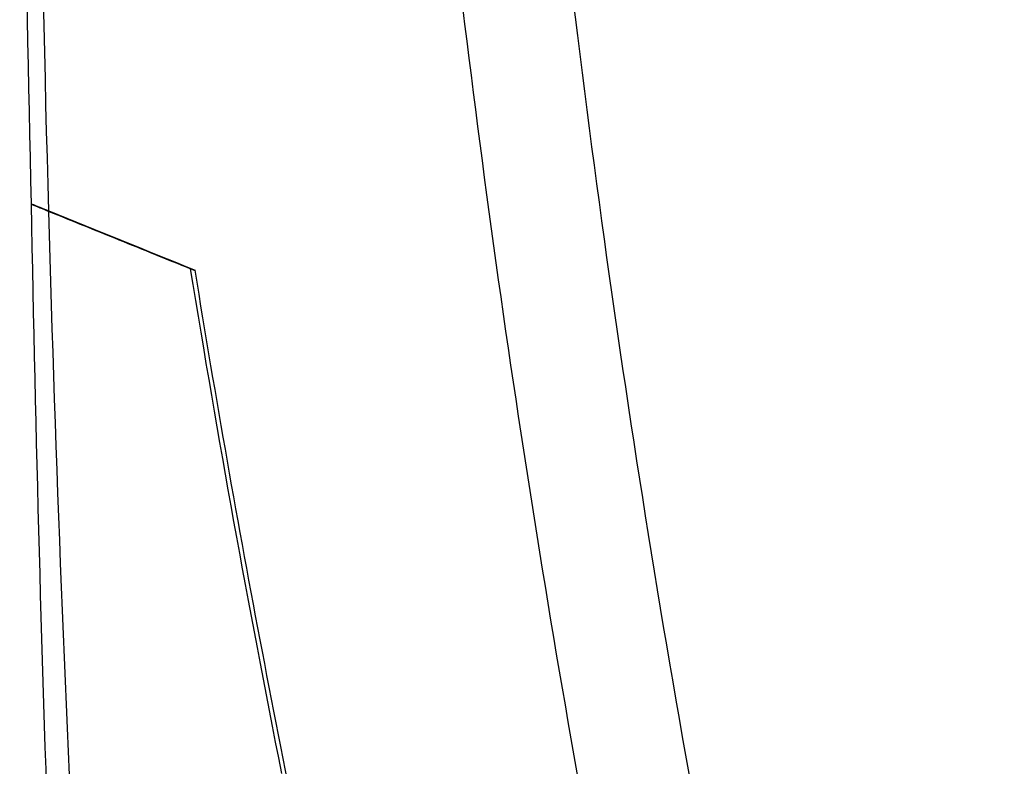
# Model space of a CAD drawing. Header units: millimetres. Extents: x 15458 to 16410, y 10212 to 11278.
# Tile 98 of 139: x 16173 to 16209, y 10718 to 10745. Entities that reach past the tile are written whole.
import ezdxf

# ---------------------------------------------------------------- set-up
doc = ezdxf.new("R2010")
doc.units = ezdxf.units.MM

msp = doc.modelspace()

# ---------------------------------------------------------------- linework, layer by layer
at = {"color": 7, "linetype": 'Continuous', "lineweight": 25}
msp.add_line((16179.265, 10735.536), (16179.1, 10735.603), dxfattribs=at)
for points, knots in [([(16173.968, 10737.698), (16173.681, 10747.893), (16173.525, 10758.089), (16173.475, 10778.481), (16173.581, 10788.68), (16174.291, 10819.266), (16175.289, 10839.632), (16176.806, 10859.974)], [0, 0, 0, 0, 0.25, 0.25, 0.5, 0.5, 1, 1, 1, 1]), ([(16175.038, 10844.853), (16174.029, 10827.056), (16173.388, 10809.249), (16172.966, 10782.522), (16172.915, 10773.611), (16172.99, 10755.784), (16173.117, 10746.866), (16173.331, 10737.956)], [0, 0, 0, 0, 0.5, 0.5, 0.75, 0.75, 1, 1, 1, 1]), ([(16205.08, 10665.895), (16203.235, 10672.274), (16201.516, 10678.689), (16198.337, 10691.576), (16196.876, 10698.048), (16194.211, 10711.05), (16193.006, 10717.583), (16190.858, 10730.68), (16189.914, 10737.248), (16188.287, 10750.42), (16187.603, 10757.029), (16186.497, 10770.249), (16186.076, 10776.863), (16185.206, 10796.719), (16185.146, 10809.973), (16185.621, 10823.245)], [0, 0, 0, 0, 0.125, 0.125, 0.25, 0.25, 0.375, 0.375, 0.5, 0.5, 0.625, 0.625, 0.75, 0.75, 1, 1, 1, 1]), ([(16189.622, 10820.83), (16189.265, 10809.798), (16189.276, 10798.755), (16190.149, 10773.343), (16191.27, 10758.984), (16194.753, 10730.417), (16197.117, 10716.21), (16202.507, 10690.713), (16205.323, 10679.379), (16208.536, 10668.159)], [3.1092412, 3.1092412, 3.1092412, 3.1092412, 3.1759593, 3.1759593, 3.2629391, 3.2629391, 3.3499188, 3.3499188, 3.4204698, 3.4204698, 3.4204698, 3.4204698]), ([(16176.733, 10683.399), (16176.067, 10692.433), (16175.503, 10701.473), (16174.581, 10719.567), (16174.223, 10728.623), (16173.968, 10737.68)], [0, 0, 0, 0, 0.5, 0.5, 1, 1, 1, 1]), ([(16173.968, 10737.68), (16174.387, 10737.511), (16174.808, 10737.341), (16175.654, 10736.998), (16176.079, 10736.826), (16177.362, 10736.306), (16178.227, 10735.956), (16179.1, 10735.603)], [0, 0, 0, 0, 0.25, 0.25, 0.5, 0.5, 1, 1, 1, 1]), ([(16191.288, 10680.921), (16188.777, 10689.902), (16186.519, 10698.948), (16183.511, 10712.611), (16182.571, 10717.182), (16180.82, 10726.351), (16180.009, 10730.947), (16179.262, 10735.554)], [0, 0, 0, 0, 0.5, 0.5, 0.75, 0.75, 1, 1, 1, 1])]:
    msp.add_open_spline(points, degree=3, knots=knots, dxfattribs=at)
for points in [[(16173.331, 10737.956), (16173.54, 10737.871), (16173.752, 10737.785), (16173.968, 10737.698)], [(16173.331, 10737.938), (16173.632, 10721.182), (16174.26, 10704.433), (16175.147, 10687.714)], [(16173.331, 10737.938), (16173.54, 10737.854), (16173.752, 10737.768), (16173.968, 10737.68)], [(16173.968, 10737.698), (16175.694, 10736.999), (16177.459, 10736.284), (16179.262, 10735.554)], [(16182.401, 10717.361), (16181.189, 10723.417), (16180.087, 10729.507), (16179.1, 10735.603)]]:
    msp.add_open_spline(points, degree=3, dxfattribs=at)

doc.saveas('drawing.dxf')
